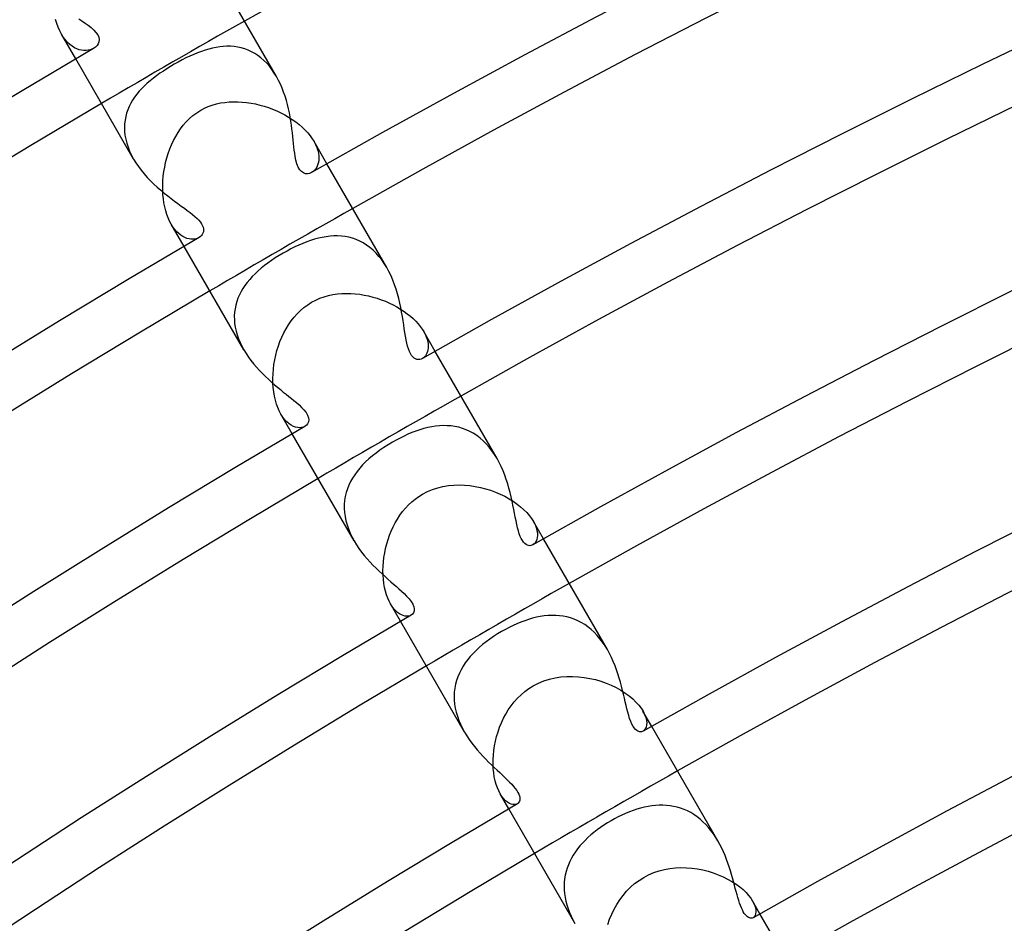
# Model space of a CAD drawing. Header units: millimetres. Extents: x -310 to 310, y -273 to 273.
# Tile 25 of 76: x -125 to -101, y 189 to 211. Entities that reach past the tile are written whole.
import ezdxf

# ---------------------------------------------------------------- set-up
doc = ezdxf.new("R2010")
doc.units = ezdxf.units.MM
doc.layers.add('HIDDEN', color=7, linetype='Continuous')
doc.layers.add('THICK', color=7, linetype='Continuous')

msp = doc.modelspace()

# ---------------------------------------------------------------- linework, layer by layer
at = {"layer": 'HIDDEN'}
for p, q in [((-124.19, 211.161), (-124.219, 211.257)), ((-124.156, 211.069), (-124.19, 211.161)), ((-124.117, 210.984), (-124.156, 211.069)), ((-124.076, 210.905), (-124.117, 210.984)), ((-123.728, 210.303), (-124.076, 210.906)), ((-124.029, 210.83), (-124.076, 210.905)), ((-123.978, 210.763), (-124.029, 210.83)), ((-123.925, 210.703), (-123.978, 210.763)), ((-123.87, 210.652), (-123.925, 210.703)), ((-123.813, 210.609), (-123.87, 210.652)), ((-123.756, 210.573), (-123.813, 210.609)), ((-123.699, 210.546), (-123.756, 210.573)), ((-123.294, 210.558), (-123.334, 210.537)), ((-120.415, 210.564), (-120.503, 210.541)), ((-120.326, 210.582), (-120.415, 210.564)), ((-120.238, 210.595), (-120.326, 210.582)), ((-120.15, 210.605), (-120.238, 210.595)), ((-120.062, 210.609), (-120.15, 210.605)), ((-119.974, 210.608), (-120.062, 210.609)), ((-119.887, 210.601), (-119.974, 210.608)), ((-119.8, 210.588), (-119.887, 210.601)), ((-119.715, 210.57), (-119.8, 210.588)), ((-119.63, 210.545), (-119.715, 210.57)), ((-123.642, 210.525), (-123.699, 210.546)), ((-123.585, 210.512), (-123.642, 210.525)), ((-123.53, 210.505), (-123.585, 210.512)), ((-123.477, 210.505), (-123.53, 210.505)), ((-123.426, 210.511), (-123.477, 210.505)), ((-123.378, 210.522), (-123.426, 210.511)), ((-123.334, 210.537), (-123.378, 210.522)), ((-121.055, 210.325), (-121.15, 210.277)), ((-120.96, 210.37), (-121.055, 210.325)), ((-120.867, 210.411), (-120.96, 210.37)), ((-120.775, 210.45), (-120.867, 210.411)), ((-120.683, 210.484), (-120.775, 210.45)), ((-120.593, 210.515), (-120.683, 210.484)), ((-120.503, 210.541), (-120.593, 210.515)), ((-119.548, 210.514), (-119.63, 210.545)), ((-119.467, 210.477), (-119.548, 210.514)), ((-119.388, 210.433), (-119.467, 210.477)), ((-119.311, 210.383), (-119.388, 210.433)), ((-119.237, 210.327), (-119.311, 210.383)), ((-119.165, 210.264), (-119.237, 210.327)), ((-121.43, 210.119), (-121.517, 210.065)), ((-121.342, 210.171), (-121.43, 210.119)), ((-121.245, 210.225), (-121.342, 210.171)), ((-121.15, 210.277), (-121.245, 210.225)), ((-119.097, 210.196), (-119.165, 210.264)), ((-119.033, 210.123), (-119.097, 210.196)), ((-118.972, 210.044), (-119.033, 210.123)), ((-121.768, 209.895), (-121.846, 209.835)), ((-121.687, 209.953), (-121.768, 209.895)), ((-121.603, 210.009), (-121.687, 209.953)), ((-121.517, 210.065), (-121.603, 210.009)), ((-118.914, 209.96), (-118.972, 210.044)), ((-118.861, 209.873), (-118.914, 209.96)), ((-122.063, 209.648), (-122.128, 209.583)), ((-121.994, 209.712), (-122.063, 209.648)), ((-121.922, 209.774), (-121.994, 209.712)), ((-121.846, 209.835), (-121.922, 209.774)), ((-122.3, 209.376), (-122.349, 209.302)), ((-122.247, 209.447), (-122.3, 209.376)), ((-122.19, 209.516), (-122.247, 209.447)), ((-122.128, 209.583), (-122.19, 209.516)), ((-122.432, 209.149), (-122.465, 209.069)), ((-122.393, 209.227), (-122.432, 209.149)), ((-122.349, 209.302), (-122.393, 209.227)), ((-120.61, 209.104), (-120.516, 209.146)), ((-120.516, 209.146), (-120.419, 209.182)), ((-120.419, 209.182), (-120.319, 209.21)), ((-120.319, 209.21), (-120.217, 209.233)), ((-120.217, 209.233), (-120.113, 209.249)), ((-120.113, 209.249), (-120.009, 209.26)), ((-120.009, 209.26), (-119.903, 209.264)), ((-119.903, 209.264), (-119.797, 209.263)), ((-119.797, 209.263), (-119.69, 209.257)), ((-119.69, 209.257), (-119.584, 209.246)), ((-119.584, 209.246), (-119.477, 209.23)), ((-119.477, 209.23), (-119.371, 209.209)), ((-119.371, 209.209), (-119.265, 209.184)), ((-119.265, 209.184), (-119.161, 209.154)), ((-119.161, 209.154), (-119.057, 209.12)), ((-122.516, 208.902), (-122.533, 208.816)), ((-122.494, 208.987), (-122.516, 208.902)), ((-122.465, 209.069), (-122.494, 208.987)), ((-120.97, 208.856), (-120.886, 208.929)), ((-120.886, 208.929), (-120.796, 208.996)), ((-120.796, 208.996), (-120.699, 209.057)), ((-120.699, 209.057), (-120.61, 209.104)), ((-119.057, 209.12), (-118.955, 209.082)), ((-118.955, 209.082), (-118.855, 209.04)), ((-118.855, 209.04), (-118.757, 208.993)), ((-118.757, 208.993), (-118.661, 208.943)), ((-118.661, 208.943), (-118.568, 208.89)), ((-118.568, 208.89), (-118.479, 208.833)), ((-122.543, 208.727), (-122.547, 208.637)), ((-122.533, 208.816), (-122.543, 208.727)), ((-121.187, 208.608), (-121.12, 208.695)), ((-121.12, 208.695), (-121.048, 208.777)), ((-121.048, 208.777), (-120.97, 208.856)), ((-118.479, 208.833), (-118.394, 208.773)), ((-118.394, 208.773), (-118.314, 208.71)), ((-118.314, 208.71), (-118.238, 208.645)), ((-122.547, 208.637), (-122.544, 208.544)), ((-122.544, 208.544), (-122.534, 208.45)), ((-122.534, 208.45), (-122.517, 208.354)), ((-121.357, 208.324), (-121.305, 208.422)), ((-121.305, 208.422), (-121.248, 208.517)), ((-121.248, 208.517), (-121.187, 208.608)), ((-118.238, 208.645), (-118.168, 208.577)), ((-118.168, 208.577), (-118.104, 208.508)), ((-118.104, 208.508), (-118.046, 208.437)), ((-118.046, 208.437), (-117.995, 208.367)), ((-122.517, 208.354), (-122.492, 208.258)), ((-122.492, 208.258), (-122.461, 208.162)), ((-121.447, 208.118), (-121.405, 208.222)), ((-121.405, 208.222), (-121.357, 208.324)), ((-117.995, 208.367), (-117.951, 208.297)), ((-117.951, 208.297), (-117.912, 208.223)), ((-117.639, 207.756), (-117.951, 208.297)), ((-117.912, 208.223), (-117.881, 208.151)), ((-122.461, 208.162), (-122.423, 208.066)), ((-122.423, 208.066), (-122.377, 207.97)), ((-122.377, 207.97), (-122.326, 207.874)), ((-121.519, 207.901), (-121.486, 208.011)), ((-121.486, 208.011), (-121.447, 208.118)), ((-117.881, 208.151), (-117.858, 208.08)), ((-117.858, 208.08), (-117.842, 208.013)), ((-117.842, 208.013), (-117.834, 207.948)), ((-117.834, 207.948), (-117.832, 207.886)), ((-121.572, 207.679), (-121.548, 207.791)), ((-121.548, 207.791), (-121.519, 207.901)), ((-117.864, 207.722), (-117.885, 207.677)), ((-117.847, 207.773), (-117.864, 207.722)), ((-117.837, 207.827), (-117.847, 207.773)), ((-117.832, 207.886), (-117.837, 207.827)), ((-121.615, 207.344), (-121.606, 207.456)), ((-121.606, 207.456), (-121.591, 207.568)), ((-121.591, 207.568), (-121.572, 207.679)), ((-117.973, 207.571), (-118.008, 207.547)), ((-117.94, 207.601), (-117.973, 207.571)), ((-117.91, 207.636), (-117.94, 207.601)), ((-117.885, 207.677), (-117.91, 207.636)), ((-121.62, 207.233), (-121.615, 207.344)), ((-121.619, 207.123), (-121.62, 207.233)), ((-121.614, 207.016), (-121.619, 207.123)), ((-121.604, 206.911), (-121.614, 207.016)), ((-121.59, 206.81), (-121.604, 206.911)), ((-121.571, 206.712), (-121.59, 206.81)), ((-121.547, 206.617), (-121.571, 206.712)), ((-121.519, 206.528), (-121.547, 206.617)), ((-121.488, 206.445), (-121.519, 206.528)), ((-121.453, 206.368), (-121.488, 206.445)), ((-121.415, 206.297), (-121.453, 206.368)), ((-121.371, 206.228), (-121.415, 206.297)), ((-121.103, 205.756), (-121.415, 206.297)), ((-121.326, 206.166), (-121.371, 206.228)), ((-121.278, 206.112), (-121.326, 206.166)), ((-121.23, 206.066), (-121.278, 206.112)), ((-121.18, 206.027), (-121.23, 206.066)), ((-121.13, 205.995), (-121.18, 206.027)), ((-121.08, 205.969), (-121.13, 205.995)), ((-121.031, 205.95), (-121.08, 205.969)), ((-120.982, 205.938), (-121.031, 205.95)), ((-120.935, 205.931), (-120.982, 205.938)), ((-120.89, 205.93), (-120.935, 205.931)), ((-120.848, 205.933), (-120.89, 205.93)), ((-120.808, 205.942), (-120.848, 205.933)), ((-120.77, 205.955), (-120.808, 205.942)), ((-120.737, 205.971), (-120.77, 205.955)), ((-118.319, 205.785), (-118.415, 205.741)), ((-118.224, 205.827), (-118.319, 205.785)), ((-118.128, 205.864), (-118.224, 205.827)), ((-118.033, 205.898), (-118.128, 205.864)), ((-117.938, 205.928), (-118.033, 205.898)), ((-117.844, 205.954), (-117.938, 205.928)), ((-117.75, 205.975), (-117.844, 205.954)), ((-117.656, 205.991), (-117.75, 205.975)), ((-117.563, 206.003), (-117.656, 205.991)), ((-117.47, 206.009), (-117.563, 206.003)), ((-117.378, 206.009), (-117.47, 206.009)), ((-117.286, 206.004), (-117.378, 206.009)), ((-117.196, 205.993), (-117.286, 206.004)), ((-117.106, 205.976), (-117.196, 205.993)), ((-117.017, 205.952), (-117.106, 205.976)), ((-116.929, 205.922), (-117.017, 205.952)), ((-116.843, 205.884), (-116.929, 205.922)), ((-116.759, 205.84), (-116.843, 205.884)), ((-116.677, 205.789), (-116.759, 205.84)), ((-116.597, 205.731), (-116.677, 205.789)), ((-118.698, 205.591), (-118.795, 205.533)), ((-118.605, 205.643), (-118.698, 205.591)), ((-118.511, 205.693), (-118.605, 205.643)), ((-118.415, 205.741), (-118.511, 205.693)), ((-116.52, 205.665), (-116.597, 205.731)), ((-116.446, 205.593), (-116.52, 205.665)), ((-116.376, 205.514), (-116.446, 205.593)), ((-119.067, 205.352), (-119.151, 205.289)), ((-118.98, 205.414), (-119.067, 205.352)), ((-118.889, 205.474), (-118.98, 205.414)), ((-118.795, 205.533), (-118.889, 205.474)), ((-116.309, 205.429), (-116.376, 205.514)), ((-116.247, 205.339), (-116.309, 205.429)), ((-116.189, 205.245), (-116.247, 205.339)), ((-119.379, 205.093), (-119.447, 205.024)), ((-119.307, 205.159), (-119.379, 205.093)), ((-119.231, 205.225), (-119.307, 205.159)), ((-119.151, 205.289), (-119.231, 205.225)), ((-119.57, 204.883), (-119.625, 204.81)), ((-119.511, 204.955), (-119.57, 204.883)), ((-119.447, 205.024), (-119.511, 204.955)), ((-119.72, 204.658), (-119.76, 204.579)), ((-119.675, 204.735), (-119.72, 204.658)), ((-119.625, 204.81), (-119.675, 204.735)), ((-117.491, 204.586), (-117.383, 204.602)), ((-117.383, 204.602), (-117.275, 204.612)), ((-117.275, 204.612), (-117.166, 204.615)), ((-117.166, 204.615), (-117.058, 204.613)), ((-117.058, 204.613), (-116.95, 204.606)), ((-116.95, 204.606), (-116.842, 204.594)), ((-116.842, 204.594), (-116.735, 204.576)), ((-119.824, 204.415), (-119.848, 204.331)), ((-119.795, 204.498), (-119.824, 204.415)), ((-119.76, 204.579), (-119.795, 204.498)), ((-118.104, 204.341), (-118.01, 204.399)), ((-118.01, 204.399), (-117.91, 204.452)), ((-117.91, 204.452), (-117.808, 204.497)), ((-117.808, 204.497), (-117.704, 204.534)), ((-117.704, 204.534), (-117.598, 204.563)), ((-117.598, 204.563), (-117.491, 204.586)), ((-116.735, 204.576), (-116.629, 204.554)), ((-116.629, 204.554), (-116.524, 204.528)), ((-116.524, 204.528), (-116.421, 204.498)), ((-116.421, 204.498), (-116.32, 204.463)), ((-116.32, 204.463), (-116.22, 204.425)), ((-116.22, 204.425), (-116.124, 204.382)), ((-116.124, 204.382), (-116.03, 204.337)), ((-119.877, 204.157), (-119.883, 204.068)), ((-119.866, 204.245), (-119.877, 204.157)), ((-119.848, 204.331), (-119.866, 204.245)), ((-118.435, 204.039), (-118.36, 204.123)), ((-118.36, 204.123), (-118.279, 204.202)), ((-118.279, 204.202), (-118.194, 204.275)), ((-118.194, 204.275), (-118.104, 204.341)), ((-116.03, 204.337), (-115.939, 204.288)), ((-115.939, 204.288), (-115.851, 204.235)), ((-115.851, 204.235), (-115.768, 204.18)), ((-115.768, 204.18), (-115.689, 204.123)), ((-115.689, 204.123), (-115.615, 204.064)), ((-119.883, 204.068), (-119.882, 203.978)), ((-119.882, 203.978), (-119.875, 203.886)), ((-119.875, 203.886), (-119.861, 203.793)), ((-118.57, 203.856), (-118.505, 203.95)), ((-118.505, 203.95), (-118.435, 204.039)), ((-115.615, 204.064), (-115.547, 204.003)), ((-115.547, 204.003), (-115.484, 203.941)), ((-115.484, 203.941), (-115.426, 203.878)), ((-115.426, 203.878), (-115.374, 203.814)), ((-119.861, 203.793), (-119.841, 203.701)), ((-119.841, 203.701), (-119.815, 203.608)), ((-118.732, 203.555), (-118.683, 203.659)), ((-118.683, 203.659), (-118.629, 203.759)), ((-118.629, 203.759), (-118.57, 203.856)), ((-115.374, 203.814), (-115.329, 203.751)), ((-115.329, 203.751), (-115.291, 203.689)), ((-115.291, 203.689), (-115.257, 203.626)), ((-115.014, 203.21), (-115.291, 203.689)), ((-119.815, 203.608), (-119.783, 203.516)), ((-119.783, 203.516), (-119.745, 203.424)), ((-119.745, 203.424), (-119.701, 203.333)), ((-118.815, 203.341), (-118.776, 203.45)), ((-118.776, 203.45), (-118.732, 203.555)), ((-115.257, 203.626), (-115.23, 203.564)), ((-115.23, 203.564), (-115.209, 203.505)), ((-115.209, 203.505), (-115.194, 203.447)), ((-115.194, 203.447), (-115.185, 203.392)), ((-119.701, 203.333), (-119.652, 203.244)), ((-118.879, 203.119), (-118.85, 203.231)), ((-118.85, 203.231), (-118.815, 203.341)), ((-115.212, 203.165), (-115.229, 203.131)), ((-115.198, 203.204), (-115.212, 203.165)), ((-115.188, 203.246), (-115.198, 203.204)), ((-115.182, 203.292), (-115.188, 203.246)), ((-115.185, 203.392), (-115.181, 203.341)), ((-115.181, 203.341), (-115.182, 203.292)), ((-118.922, 202.893), (-118.903, 203.006)), ((-118.903, 203.006), (-118.879, 203.119)), ((-115.297, 203.052), (-115.323, 203.034)), ((-115.272, 203.074), (-115.297, 203.052)), ((-115.249, 203.1), (-115.272, 203.074)), ((-115.229, 203.131), (-115.249, 203.1)), ((-118.945, 202.665), (-118.936, 202.779)), ((-118.936, 202.779), (-118.922, 202.893)), ((-118.949, 202.553), (-118.945, 202.665)), ((-118.947, 202.442), (-118.949, 202.553)), ((-118.94, 202.333), (-118.947, 202.442)), ((-118.928, 202.226), (-118.94, 202.333)), ((-118.91, 202.123), (-118.928, 202.226)), ((-118.888, 202.025), (-118.91, 202.123)), ((-118.861, 201.932), (-118.888, 202.025)), ((-118.83, 201.845), (-118.861, 201.932)), ((-118.794, 201.764), (-118.83, 201.845)), ((-118.755, 201.689), (-118.794, 201.764)), ((-118.708, 201.617), (-118.755, 201.689)), ((-118.478, 201.21), (-118.755, 201.689)), ((-118.66, 201.553), (-118.708, 201.617)), ((-118.609, 201.499), (-118.66, 201.553)), ((-118.556, 201.454), (-118.609, 201.499)), ((-118.503, 201.417), (-118.556, 201.454)), ((-118.45, 201.39), (-118.503, 201.417)), ((-118.397, 201.371), (-118.45, 201.39)), ((-118.346, 201.36), (-118.397, 201.371)), ((-118.297, 201.357), (-118.346, 201.36)), ((-118.251, 201.361), (-118.297, 201.357)), ((-118.209, 201.372), (-118.251, 201.361)), ((-118.171, 201.39), (-118.209, 201.372)), ((-115.48, 201.275), (-115.576, 201.238)), ((-115.384, 201.308), (-115.48, 201.275)), ((-115.288, 201.336), (-115.384, 201.308)), ((-115.193, 201.36), (-115.288, 201.336)), ((-115.097, 201.38), (-115.193, 201.36)), ((-115.002, 201.395), (-115.097, 201.38)), ((-114.907, 201.404), (-115.002, 201.395)), ((-114.813, 201.409), (-114.907, 201.404)), ((-114.719, 201.407), (-114.813, 201.409)), ((-114.626, 201.4), (-114.719, 201.407)), ((-114.534, 201.387), (-114.626, 201.4)), ((-114.442, 201.368), (-114.534, 201.387)), ((-114.352, 201.342), (-114.442, 201.368)), ((-114.263, 201.309), (-114.352, 201.342)), ((-114.176, 201.27), (-114.263, 201.309)), ((-114.091, 201.223), (-114.176, 201.27)), ((-115.959, 201.058), (-116.051, 201.006)), ((-115.865, 201.107), (-115.959, 201.058)), ((-115.769, 201.154), (-115.865, 201.107)), ((-115.673, 201.198), (-115.769, 201.154)), ((-115.576, 201.238), (-115.673, 201.198)), ((-114.007, 201.169), (-114.091, 201.223)), ((-113.926, 201.108), (-114.007, 201.169)), ((-113.849, 201.041), (-113.926, 201.108)), ((-113.774, 200.967), (-113.849, 201.041)), ((-116.355, 200.812), (-116.447, 200.744)), ((-116.257, 200.879), (-116.355, 200.812)), ((-116.156, 200.943), (-116.257, 200.879)), ((-116.051, 201.006), (-116.156, 200.943)), ((-113.703, 200.886), (-113.774, 200.967)), ((-113.636, 200.8), (-113.703, 200.886)), ((-113.573, 200.708), (-113.636, 200.8)), ((-116.619, 200.603), (-116.699, 200.53)), ((-116.536, 200.674), (-116.619, 200.603)), ((-116.447, 200.744), (-116.536, 200.674)), ((-113.514, 200.612), (-113.573, 200.708)), ((-116.906, 200.299), (-116.965, 200.219)), ((-116.842, 200.378), (-116.906, 200.299)), ((-116.773, 200.455), (-116.842, 200.378)), ((-116.699, 200.53), (-116.773, 200.455)), ((-117.018, 200.136), (-117.066, 200.051)), ((-116.965, 200.219), (-117.018, 200.136)), ((-117.143, 199.874), (-117.172, 199.783)), ((-117.107, 199.964), (-117.143, 199.874)), ((-117.066, 200.051), (-117.107, 199.964)), ((-115.202, 199.81), (-115.079, 199.861)), ((-115.079, 199.861), (-114.952, 199.902)), ((-114.952, 199.902), (-114.824, 199.933)), ((-114.824, 199.933), (-114.694, 199.954)), ((-114.694, 199.954), (-114.563, 199.967)), ((-114.563, 199.967), (-114.433, 199.97)), ((-114.433, 199.97), (-114.303, 199.966)), ((-114.303, 199.966), (-114.173, 199.954)), ((-114.173, 199.954), (-114.044, 199.935)), ((-114.044, 199.935), (-113.917, 199.91)), ((-113.917, 199.91), (-113.793, 199.878)), ((-113.793, 199.878), (-113.671, 199.84)), ((-113.671, 199.84), (-113.552, 199.796)), ((-117.209, 199.596), (-117.217, 199.499)), ((-117.194, 199.69), (-117.209, 199.596)), ((-117.172, 199.783), (-117.194, 199.69)), ((-115.583, 199.56), (-115.5, 199.628)), ((-115.5, 199.628), (-115.413, 199.691)), ((-115.413, 199.691), (-115.324, 199.747)), ((-115.324, 199.747), (-115.202, 199.81)), ((-113.552, 199.796), (-113.437, 199.747)), ((-113.437, 199.747), (-113.327, 199.694)), ((-113.327, 199.694), (-113.221, 199.635)), ((-113.221, 199.635), (-113.12, 199.573)), ((-117.217, 199.499), (-117.219, 199.401)), ((-117.219, 199.401), (-117.212, 199.301)), ((-115.805, 199.323), (-115.736, 199.406)), ((-115.736, 199.406), (-115.662, 199.485)), ((-115.662, 199.485), (-115.583, 199.56)), ((-113.12, 199.573), (-113.027, 199.507)), ((-113.027, 199.507), (-112.941, 199.439)), ((-112.941, 199.439), (-112.862, 199.369)), ((-112.862, 199.369), (-112.792, 199.298)), ((-117.212, 199.301), (-117.199, 199.201)), ((-117.199, 199.201), (-117.179, 199.102)), ((-117.179, 199.102), (-117.151, 199.002)), ((-115.984, 199.049), (-115.929, 199.144)), ((-115.929, 199.144), (-115.869, 199.235)), ((-115.869, 199.235), (-115.805, 199.323)), ((-112.792, 199.298), (-112.729, 199.225)), ((-112.729, 199.225), (-112.676, 199.154)), ((-112.676, 199.154), (-112.632, 199.084)), ((-117.151, 199.002), (-117.117, 198.902)), ((-117.117, 198.902), (-117.076, 198.803)), ((-116.08, 198.852), (-116.034, 198.952)), ((-116.034, 198.952), (-115.984, 199.049)), ((-112.632, 199.084), (-112.593, 199.009)), ((-112.389, 198.663), (-112.632, 199.084)), ((-112.593, 199.009), (-112.564, 198.937)), ((-112.564, 198.937), (-112.545, 198.869)), ((-112.545, 198.869), (-112.534, 198.806)), ((-117.076, 198.803), (-117.029, 198.706)), ((-117.029, 198.706), (-116.978, 198.611)), ((-116.189, 198.538), (-116.157, 198.644)), ((-116.157, 198.644), (-116.121, 198.749)), ((-116.121, 198.749), (-116.08, 198.852)), ((-112.548, 198.645), (-112.566, 198.603)), ((-112.537, 198.693), (-112.548, 198.645)), ((-112.532, 198.747), (-112.537, 198.693)), ((-112.534, 198.806), (-112.532, 198.747)), ((-116.238, 198.322), (-116.216, 198.43)), ((-116.216, 198.43), (-116.189, 198.538)), ((-112.615, 198.539), (-112.645, 198.518)), ((-112.588, 198.568), (-112.615, 198.539)), ((-112.566, 198.603), (-112.588, 198.568)), ((-116.268, 198.105), (-116.256, 198.214)), ((-116.256, 198.214), (-116.238, 198.322)), ((-116.279, 197.891), (-116.276, 197.997)), ((-116.276, 197.997), (-116.268, 198.105)), ((-116.277, 197.786), (-116.279, 197.891)), ((-116.27, 197.683), (-116.277, 197.786)), ((-116.258, 197.582), (-116.27, 197.683)), ((-116.241, 197.486), (-116.258, 197.582)), ((-116.22, 197.395), (-116.241, 197.486)), ((-116.195, 197.309), (-116.22, 197.395)), ((-116.165, 197.228), (-116.195, 197.309)), ((-116.132, 197.152), (-116.165, 197.228)), ((-116.096, 197.084), (-116.132, 197.152)), ((-116.056, 197.021), (-116.096, 197.084)), ((-115.853, 196.663), (-116.096, 197.084)), ((-116.014, 196.965), (-116.056, 197.021)), ((-115.969, 196.917), (-116.014, 196.965)), ((-115.924, 196.876), (-115.969, 196.917)), ((-115.879, 196.844), (-115.924, 196.876)), ((-115.833, 196.819), (-115.879, 196.844)), ((-115.789, 196.801), (-115.833, 196.819)), ((-115.746, 196.79), (-115.789, 196.801)), ((-115.705, 196.786), (-115.746, 196.79)), ((-115.666, 196.789), (-115.705, 196.786)), ((-115.631, 196.797), (-115.666, 196.789)), ((-115.599, 196.812), (-115.631, 196.797)), ((-112.653, 196.737), (-112.748, 196.709)), ((-112.558, 196.76), (-112.653, 196.737)), ((-112.464, 196.779), (-112.558, 196.76)), ((-112.37, 196.793), (-112.464, 196.779)), ((-112.276, 196.802), (-112.37, 196.793)), ((-112.183, 196.806), (-112.276, 196.802)), ((-112.091, 196.805), (-112.183, 196.806)), ((-111.999, 196.798), (-112.091, 196.805)), ((-111.908, 196.786), (-111.999, 196.798)), ((-111.818, 196.768), (-111.908, 196.786)), ((-111.729, 196.744), (-111.818, 196.768)), ((-111.642, 196.713), (-111.729, 196.744)), ((-111.555, 196.676), (-111.642, 196.713)), ((-113.219, 196.516), (-113.311, 196.468)), ((-113.126, 196.562), (-113.219, 196.516)), ((-113.031, 196.604), (-113.126, 196.562)), ((-112.937, 196.643), (-113.031, 196.604)), ((-112.842, 196.678), (-112.937, 196.643)), ((-112.748, 196.709), (-112.842, 196.678)), ((-111.47, 196.633), (-111.555, 196.676)), ((-111.388, 196.583), (-111.47, 196.633)), ((-111.309, 196.527), (-111.388, 196.583)), ((-111.231, 196.464), (-111.309, 196.527)), ((-113.596, 196.297), (-113.689, 196.233)), ((-113.501, 196.358), (-113.596, 196.297)), ((-113.402, 196.418), (-113.501, 196.358)), ((-113.311, 196.468), (-113.402, 196.418)), ((-111.157, 196.396), (-111.231, 196.464)), ((-111.085, 196.321), (-111.157, 196.396)), ((-111.018, 196.241), (-111.085, 196.321)), ((-110.954, 196.157), (-111.018, 196.241)), ((-113.944, 196.031), (-114.021, 195.959)), ((-113.863, 196.1), (-113.944, 196.031)), ((-113.778, 196.168), (-113.863, 196.1)), ((-113.689, 196.233), (-113.778, 196.168)), ((-110.894, 196.069), (-110.954, 196.157)), ((-110.838, 195.977), (-110.894, 196.069)), ((-114.162, 195.811), (-114.225, 195.734)), ((-114.094, 195.886), (-114.162, 195.811)), ((-114.021, 195.959), (-114.094, 195.886)), ((-114.337, 195.574), (-114.385, 195.49)), ((-114.284, 195.655), (-114.337, 195.574)), ((-114.225, 195.734), (-114.284, 195.655)), ((-114.464, 195.318), (-114.495, 195.228)), ((-114.427, 195.405), (-114.464, 195.318)), ((-114.385, 195.49), (-114.427, 195.405)), ((-112.243, 195.262), (-112.105, 195.294)), ((-112.105, 195.294), (-111.964, 195.315)), ((-111.964, 195.315), (-111.824, 195.327)), ((-111.824, 195.327), (-111.683, 195.328)), ((-111.683, 195.328), (-111.542, 195.32)), ((-111.542, 195.32), (-111.403, 195.304)), ((-111.403, 195.304), (-111.265, 195.28)), ((-111.265, 195.28), (-111.129, 195.248)), ((-114.537, 195.043), (-114.549, 194.948)), ((-114.519, 195.137), (-114.537, 195.043)), ((-114.495, 195.228), (-114.519, 195.137)), ((-112.742, 195.034), (-112.64, 195.098)), ((-112.64, 195.098), (-112.511, 195.165)), ((-112.511, 195.165), (-112.379, 195.219)), ((-112.379, 195.219), (-112.243, 195.262)), ((-111.129, 195.248), (-110.997, 195.209)), ((-110.997, 195.209), (-110.868, 195.163)), ((-110.868, 195.163), (-110.744, 195.111)), ((-110.744, 195.111), (-110.626, 195.054)), ((-110.626, 195.054), (-110.514, 194.991)), ((-114.549, 194.948), (-114.554, 194.852)), ((-114.554, 194.852), (-114.551, 194.755)), ((-113.019, 194.797), (-112.932, 194.882)), ((-112.932, 194.882), (-112.84, 194.962)), ((-112.84, 194.962), (-112.742, 195.034)), ((-110.514, 194.991), (-110.408, 194.923)), ((-110.408, 194.923), (-110.312, 194.852)), ((-110.312, 194.852), (-110.224, 194.779)), ((-114.551, 194.755), (-114.543, 194.657)), ((-114.543, 194.657), (-114.527, 194.558)), ((-113.24, 194.515), (-113.173, 194.613)), ((-113.173, 194.613), (-113.099, 194.707)), ((-113.099, 194.707), (-113.019, 194.797)), ((-110.224, 194.779), (-110.146, 194.705)), ((-110.146, 194.705), (-110.079, 194.629)), ((-110.079, 194.629), (-110.021, 194.554)), ((-114.527, 194.558), (-114.504, 194.458)), ((-114.504, 194.458), (-114.475, 194.359)), ((-114.475, 194.359), (-114.44, 194.261)), ((-113.356, 194.311), (-113.301, 194.414)), ((-113.301, 194.414), (-113.24, 194.515)), ((-110.021, 194.554), (-109.974, 194.481)), ((-109.764, 194.116), (-109.975, 194.481)), ((-109.974, 194.481), (-109.935, 194.403)), ((-109.935, 194.403), (-109.907, 194.329)), ((-109.907, 194.329), (-109.89, 194.26)), ((-114.44, 194.261), (-114.399, 194.165)), ((-114.399, 194.165), (-114.353, 194.069)), ((-113.489, 193.986), (-113.45, 194.096)), ((-113.45, 194.096), (-113.406, 194.205)), ((-113.406, 194.205), (-113.356, 194.311)), ((-109.899, 194.093), (-109.918, 194.052)), ((-109.888, 194.142), (-109.899, 194.093)), ((-109.89, 194.26), (-109.884, 194.197)), ((-109.884, 194.197), (-109.888, 194.142)), ((-114.353, 194.069), (-114.301, 193.975)), ((-113.551, 193.76), (-113.523, 193.873)), ((-113.523, 193.873), (-113.489, 193.986)), ((-109.943, 194.02), (-109.973, 193.997)), ((-109.918, 194.052), (-109.943, 194.02)), ((-113.591, 193.533), (-113.574, 193.646)), ((-113.574, 193.646), (-113.551, 193.76)), ((-113.609, 193.308), (-113.603, 193.42)), ((-113.603, 193.42), (-113.591, 193.533)), ((-113.61, 193.198), (-113.609, 193.308)), ((-113.605, 193.091), (-113.61, 193.198)), ((-113.595, 192.987), (-113.605, 193.091)), ((-113.58, 192.888), (-113.595, 192.987)), ((-113.56, 192.794), (-113.58, 192.888)), ((-113.535, 192.706), (-113.56, 192.794)), ((-113.506, 192.624), (-113.535, 192.706)), ((-113.474, 192.549), (-113.506, 192.624)), ((-113.438, 192.481), (-113.474, 192.549)), ((-113.228, 192.116), (-113.439, 192.481)), ((-113.396, 192.415), (-113.438, 192.481)), ((-113.352, 192.359), (-113.396, 192.415)), ((-113.306, 192.313), (-113.352, 192.359)), ((-113.26, 192.276), (-113.306, 192.313)), ((-113.214, 192.248), (-113.26, 192.276)), ((-113.17, 192.23), (-113.214, 192.248)), ((-113.127, 192.22), (-113.17, 192.23)), ((-113.088, 192.218), (-113.127, 192.22)), ((-113.052, 192.224), (-113.088, 192.218)), ((-113.02, 192.238), (-113.052, 192.224)), ((-109.762, 192.185), (-109.852, 192.171)), ((-109.673, 192.195), (-109.762, 192.185)), ((-109.583, 192.201), (-109.673, 192.195)), ((-109.495, 192.201), (-109.583, 192.201)), ((-109.407, 192.197), (-109.495, 192.201)), ((-109.319, 192.188), (-109.407, 192.197)), ((-109.233, 192.174), (-109.319, 192.188)), ((-110.485, 191.963), (-110.575, 191.92)), ((-110.395, 192.004), (-110.485, 191.963)), ((-110.304, 192.041), (-110.395, 192.004)), ((-110.214, 192.074), (-110.304, 192.041)), ((-110.123, 192.104), (-110.214, 192.074)), ((-110.033, 192.13), (-110.123, 192.104)), ((-109.942, 192.153), (-110.033, 192.13)), ((-109.852, 192.171), (-109.942, 192.153)), ((-109.147, 192.155), (-109.233, 192.174)), ((-109.063, 192.13), (-109.147, 192.155)), ((-108.98, 192.1), (-109.063, 192.13)), ((-108.898, 192.064), (-108.98, 192.1)), ((-108.818, 192.023), (-108.898, 192.064)), ((-108.741, 191.976), (-108.818, 192.023)), ((-108.664, 191.923), (-108.741, 191.976)), ((-110.923, 191.719), (-111.006, 191.662)), ((-110.838, 191.773), (-110.923, 191.719)), ((-110.75, 191.825), (-110.838, 191.773)), ((-110.663, 191.874), (-110.75, 191.825)), ((-110.575, 191.92), (-110.663, 191.874)), ((-108.591, 191.865), (-108.664, 191.923)), ((-108.52, 191.803), (-108.591, 191.865)), ((-108.452, 191.735), (-108.52, 191.803)), ((-108.387, 191.663), (-108.452, 191.735)), ((-111.239, 191.481), (-111.311, 191.417)), ((-111.164, 191.543), (-111.239, 191.481)), ((-111.086, 191.604), (-111.164, 191.543)), ((-111.006, 191.662), (-111.086, 191.604)), ((-108.326, 191.587), (-108.387, 191.663)), ((-108.267, 191.507), (-108.326, 191.587)), ((-108.211, 191.424), (-108.267, 191.507)), ((-111.443, 191.283), (-111.504, 191.214)), ((-111.379, 191.351), (-111.443, 191.283)), ((-111.311, 191.417), (-111.379, 191.351)), ((-108.16, 191.338), (-108.211, 191.424)), ((-111.664, 190.995), (-111.708, 190.918)), ((-111.615, 191.07), (-111.664, 190.995)), ((-111.562, 191.143), (-111.615, 191.07)), ((-111.504, 191.214), (-111.562, 191.143)), ((-111.784, 190.759), (-111.814, 190.677)), ((-111.748, 190.84), (-111.784, 190.759)), ((-111.708, 190.918), (-111.748, 190.84)), ((-111.86, 190.508), (-111.875, 190.421)), ((-111.84, 190.593), (-111.86, 190.508)), ((-111.814, 190.677), (-111.84, 190.593)), ((-109.958, 190.452), (-109.838, 190.515)), ((-109.838, 190.515), (-109.714, 190.568)), ((-109.714, 190.568), (-109.586, 190.612)), ((-109.586, 190.612), (-109.456, 190.645)), ((-109.456, 190.645), (-109.323, 190.669)), ((-109.323, 190.669), (-109.19, 190.684)), ((-109.19, 190.684), (-109.055, 190.69)), ((-109.055, 190.69), (-108.921, 190.687)), ((-108.921, 190.687), (-108.788, 190.677)), ((-108.788, 190.677), (-108.655, 190.659)), ((-108.655, 190.659), (-108.524, 190.634)), ((-108.524, 190.634), (-108.396, 190.602)), ((-108.396, 190.602), (-108.271, 190.563)), ((-108.271, 190.563), (-108.149, 190.518)), ((-108.149, 190.518), (-108.032, 190.468)), ((-111.884, 190.332), (-111.887, 190.243)), ((-111.875, 190.421), (-111.884, 190.332)), ((-110.278, 190.213), (-110.177, 190.301)), ((-110.177, 190.301), (-110.07, 190.381)), ((-110.07, 190.381), (-109.958, 190.452)), ((-108.032, 190.468), (-107.922, 190.413)), ((-107.922, 190.413), (-107.817, 190.353)), ((-107.817, 190.353), (-107.719, 190.29)), ((-107.719, 190.29), (-107.628, 190.223)), ((-111.887, 190.243), (-111.885, 190.153)), ((-111.885, 190.153), (-111.878, 190.061)), ((-111.878, 190.061), (-111.864, 189.969)), ((-110.458, 190.017), (-110.371, 190.118)), ((-110.371, 190.118), (-110.278, 190.213)), ((-107.628, 190.223), (-107.547, 190.155)), ((-107.547, 190.155), (-107.476, 190.086)), ((-107.476, 190.086), (-107.413, 190.016)), ((-111.864, 189.969), (-111.845, 189.877)), ((-111.845, 189.877), (-111.82, 189.785)), ((-110.675, 189.681), (-110.61, 189.798)), ((-110.61, 189.798), (-110.537, 189.91)), ((-110.537, 189.91), (-110.458, 190.017)), ((-107.413, 190.016), (-107.361, 189.947)), ((-107.361, 189.947), (-107.318, 189.88)), ((-107.138, 189.569), (-107.318, 189.881)), ((-107.318, 189.88), (-107.281, 189.806)), ((-107.281, 189.806), (-107.255, 189.737)), ((-111.82, 189.785), (-111.79, 189.694)), ((-111.79, 189.694), (-111.755, 189.603)), ((-111.755, 189.603), (-111.716, 189.514)), ((-110.784, 189.437), (-110.733, 189.56)), ((-110.733, 189.56), (-110.675, 189.681)), ((-107.244, 189.568), (-107.258, 189.527)), ((-107.255, 189.737), (-107.242, 189.674)), ((-107.238, 189.617), (-107.244, 189.568)), ((-107.242, 189.674), (-107.238, 189.617)), ((-111.716, 189.514), (-111.672, 189.425)), ((-111.672, 189.425), (-111.624, 189.338)), ((-110.828, 189.311), (-110.784, 189.437)), ((-107.279, 189.496), (-107.306, 189.474)), ((-107.258, 189.527), (-107.279, 189.496))]:
    msp.add_line(p, q, dxfattribs=at)
for radius, start, end in [(242.75, 119.52793, 120.47205), (237.5, 119.51751, 120.48248), (232.25, 119.50662, 120.49343), (227, 119.49516, 120.50483), (221.75, 119.48324, 120.51674)]:
    msp.add_arc((0, 0), radius, start, end, dxfattribs=at)
at = {"layer": 'THICK'}
for p, q in [((-118.862, 209.874), (-120.264, 212.303)), ((-123.653, 211.273), (-123.577, 211.222)), ((-123.577, 211.222), (-123.503, 211.172)), ((-123.503, 211.172), (-123.429, 211.118)), ((-123.429, 211.118), (-123.357, 211.062)), ((-123.357, 211.062), (-123.292, 211.003)), ((-123.292, 211.003), (-123.237, 210.943)), ((-123.237, 210.943), (-123.196, 210.884)), ((-123.196, 210.884), (-123.171, 210.827)), ((-123.171, 210.827), (-123.162, 210.771)), ((-123.249, 210.589), (-123.294, 210.558)), ((-123.212, 210.627), (-123.249, 210.589)), ((-123.184, 210.67), (-123.212, 210.627)), ((-123.166, 210.719), (-123.184, 210.67)), ((-123.162, 210.771), (-123.166, 210.719)), ((-122.326, 207.874), (-123.728, 210.303)), ((-118.811, 209.782), (-118.861, 209.873)), ((-118.766, 209.688), (-118.811, 209.782)), ((-118.724, 209.592), (-118.766, 209.688)), ((-118.687, 209.494), (-118.724, 209.592)), ((-118.653, 209.395), (-118.687, 209.494)), ((-118.622, 209.295), (-118.653, 209.395)), ((-118.595, 209.194), (-118.622, 209.295)), ((-118.571, 209.094), (-118.595, 209.194)), ((-118.549, 208.994), (-118.571, 209.094)), ((-118.531, 208.894), (-118.549, 208.994)), ((-118.514, 208.796), (-118.531, 208.894)), ((-118.5, 208.699), (-118.514, 208.796)), ((-118.487, 208.604), (-118.5, 208.699)), ((-118.475, 208.511), (-118.487, 208.604)), ((-118.465, 208.421), (-118.475, 208.511)), ((-118.456, 208.334), (-118.465, 208.421)), ((-118.447, 208.25), (-118.456, 208.334)), ((-118.438, 208.17), (-118.447, 208.25)), ((-118.429, 208.093), (-118.438, 208.17)), ((-118.419, 208.018), (-118.429, 208.093)), ((-118.406, 207.934), (-118.419, 208.018)), ((-118.388, 207.846), (-118.406, 207.934)), ((-122.326, 207.874), (-122.269, 207.781)), ((-122.269, 207.781), (-122.206, 207.69)), ((-118.365, 207.76), (-118.388, 207.846)), ((-118.334, 207.68), (-118.365, 207.76)), ((-116.188, 205.244), (-117.639, 207.756)), ((-122.206, 207.69), (-122.139, 207.601)), ((-122.139, 207.601), (-122.068, 207.514)), ((-122.068, 207.514), (-121.993, 207.429)), ((-118.297, 207.616), (-118.334, 207.68)), ((-118.255, 207.568), (-118.297, 207.616)), ((-118.209, 207.536), (-118.255, 207.568)), ((-118.159, 207.519), (-118.209, 207.536)), ((-118.108, 207.515), (-118.159, 207.519)), ((-118.057, 207.525), (-118.108, 207.515)), ((-118.008, 207.547), (-118.057, 207.525)), ((-121.993, 207.429), (-121.914, 207.347)), ((-121.914, 207.347), (-121.834, 207.268)), ((-121.834, 207.268), (-121.751, 207.192)), ((-121.751, 207.192), (-121.667, 207.119)), ((-121.667, 207.119), (-121.582, 207.048)), ((-121.582, 207.048), (-121.498, 206.98)), ((-121.498, 206.98), (-121.413, 206.915)), ((-121.413, 206.915), (-121.33, 206.853)), ((-121.33, 206.853), (-121.249, 206.793)), ((-121.249, 206.793), (-121.171, 206.735)), ((-121.171, 206.735), (-121.095, 206.68)), ((-121.095, 206.68), (-121.024, 206.627)), ((-121.024, 206.627), (-120.956, 206.576)), ((-120.956, 206.576), (-120.894, 206.526)), ((-120.894, 206.526), (-120.838, 206.479)), ((-120.838, 206.479), (-120.788, 206.433)), ((-120.788, 206.433), (-120.744, 206.388)), ((-120.744, 206.388), (-120.707, 206.344)), ((-120.707, 206.344), (-120.676, 206.3)), ((-120.676, 206.3), (-120.653, 206.258)), ((-120.659, 206.043), (-120.681, 206.016)), ((-120.643, 206.074), (-120.659, 206.043)), ((-120.653, 206.258), (-120.637, 206.218)), ((-120.632, 206.107), (-120.643, 206.074)), ((-120.637, 206.218), (-120.629, 206.179)), ((-120.627, 206.142), (-120.632, 206.107)), ((-120.629, 206.179), (-120.627, 206.142)), ((-120.707, 205.992), (-120.737, 205.971)), ((-120.681, 206.016), (-120.707, 205.992)), ((-119.652, 203.244), (-121.103, 205.756)), ((-116.134, 205.144), (-116.189, 205.245)), ((-116.084, 205.04), (-116.134, 205.144)), ((-116.038, 204.933), (-116.084, 205.04)), ((-115.997, 204.825), (-116.038, 204.933)), ((-115.96, 204.715), (-115.997, 204.825)), ((-115.927, 204.604), (-115.96, 204.715)), ((-115.897, 204.492), (-115.927, 204.604)), ((-115.871, 204.381), (-115.897, 204.492)), ((-115.848, 204.271), (-115.871, 204.381)), ((-115.827, 204.163), (-115.848, 204.271)), ((-115.808, 204.057), (-115.827, 204.163)), ((-115.792, 203.954), (-115.808, 204.057)), ((-115.776, 203.854), (-115.792, 203.954)), ((-115.762, 203.758), (-115.776, 203.854)), ((-115.747, 203.665), (-115.762, 203.758)), ((-115.733, 203.576), (-115.747, 203.665)), ((-115.717, 203.491), (-115.733, 203.576)), ((-115.701, 203.411), (-115.717, 203.491)), ((-115.682, 203.336), (-115.701, 203.411)), ((-119.652, 203.244), (-119.598, 203.155)), ((-115.662, 203.268), (-115.682, 203.336)), ((-115.639, 203.208), (-115.662, 203.268)), ((-115.614, 203.155), (-115.639, 203.208)), ((-113.514, 200.612), (-115.014, 203.21)), ((-119.598, 203.155), (-119.54, 203.069)), ((-119.54, 203.069), (-119.479, 202.985)), ((-119.479, 202.985), (-119.413, 202.903)), ((-115.586, 203.111), (-115.614, 203.155)), ((-115.556, 203.074), (-115.586, 203.111)), ((-115.523, 203.045), (-115.556, 203.074)), ((-115.489, 203.025), (-115.523, 203.045)), ((-115.455, 203.013), (-115.489, 203.025)), ((-115.42, 203.009), (-115.455, 203.013)), ((-115.387, 203.011), (-115.42, 203.009)), ((-115.354, 203.02), (-115.387, 203.011)), ((-115.323, 203.034), (-115.354, 203.02)), ((-119.413, 202.903), (-119.345, 202.823)), ((-119.345, 202.823), (-119.275, 202.746)), ((-119.275, 202.746), (-119.204, 202.672)), ((-119.204, 202.672), (-119.131, 202.601)), ((-119.131, 202.601), (-119.058, 202.532)), ((-119.058, 202.532), (-118.984, 202.465)), ((-118.984, 202.465), (-118.91, 202.401)), ((-118.91, 202.401), (-118.837, 202.34)), ((-118.837, 202.34), (-118.765, 202.281)), ((-118.765, 202.281), (-118.695, 202.224)), ((-118.695, 202.224), (-118.626, 202.169)), ((-118.626, 202.169), (-118.56, 202.117)), ((-118.56, 202.117), (-118.497, 202.066)), ((-118.497, 202.066), (-118.437, 202.017)), ((-118.437, 202.017), (-118.378, 201.967)), ((-118.378, 201.967), (-118.315, 201.912)), ((-118.315, 201.912), (-118.253, 201.852)), ((-118.253, 201.852), (-118.195, 201.789)), ((-118.195, 201.789), (-118.145, 201.724)), ((-118.145, 201.724), (-118.108, 201.66)), ((-118.108, 201.66), (-118.087, 201.601)), ((-118.086, 201.497), (-118.105, 201.454)), ((-118.087, 201.601), (-118.08, 201.546)), ((-118.08, 201.546), (-118.086, 201.497)), ((-118.134, 201.418), (-118.171, 201.39)), ((-118.105, 201.454), (-118.134, 201.418)), ((-116.978, 198.612), (-118.478, 201.21)), ((-113.461, 200.515), (-113.514, 200.612)), ((-113.412, 200.416), (-113.461, 200.515)), ((-113.368, 200.314), (-113.412, 200.416)), ((-113.327, 200.21), (-113.368, 200.314)), ((-113.289, 200.104), (-113.327, 200.21)), ((-113.255, 199.998), (-113.289, 200.104)), ((-113.225, 199.892), (-113.255, 199.998)), ((-113.197, 199.787), (-113.225, 199.892)), ((-113.172, 199.682), (-113.197, 199.787)), ((-113.149, 199.579), (-113.172, 199.682)), ((-113.127, 199.478), (-113.149, 199.579)), ((-113.108, 199.378), (-113.127, 199.478)), ((-113.089, 199.282), (-113.108, 199.378)), ((-113.071, 199.188), (-113.089, 199.282)), ((-113.053, 199.098), (-113.071, 199.188)), ((-113.035, 199.012), (-113.053, 199.098)), ((-113.016, 198.931), (-113.035, 199.012)), ((-112.996, 198.855), (-113.016, 198.931)), ((-112.974, 198.786), (-112.996, 198.855)), ((-112.951, 198.723), (-112.974, 198.786)), ((-112.926, 198.668), (-112.951, 198.723)), ((-112.898, 198.619), (-112.926, 198.668)), ((-110.838, 195.977), (-112.389, 198.663)), ((-116.978, 198.611), (-116.922, 198.52)), ((-116.922, 198.52), (-116.862, 198.43)), ((-116.862, 198.43), (-116.798, 198.343)), ((-112.869, 198.579), (-112.898, 198.619)), ((-112.839, 198.548), (-112.869, 198.579)), ((-112.809, 198.525), (-112.839, 198.548)), ((-112.779, 198.509), (-112.809, 198.525)), ((-112.749, 198.5), (-112.779, 198.509)), ((-112.721, 198.497), (-112.749, 198.5)), ((-112.695, 198.5), (-112.721, 198.497)), ((-112.669, 198.506), (-112.695, 198.5)), ((-112.645, 198.518), (-112.669, 198.506)), ((-116.798, 198.343), (-116.732, 198.259)), ((-116.732, 198.259), (-116.663, 198.177)), ((-116.663, 198.177), (-116.592, 198.099)), ((-116.592, 198.099), (-116.521, 198.023)), ((-116.521, 198.023), (-116.448, 197.95)), ((-116.448, 197.95), (-116.375, 197.879)), ((-116.375, 197.879), (-116.302, 197.812)), ((-116.302, 197.812), (-116.229, 197.746)), ((-116.229, 197.746), (-116.158, 197.683)), ((-116.158, 197.683), (-116.088, 197.622)), ((-116.088, 197.622), (-116.021, 197.563)), ((-116.021, 197.563), (-115.955, 197.507)), ((-115.955, 197.507), (-115.893, 197.452)), ((-115.893, 197.452), (-115.832, 197.397)), ((-115.832, 197.397), (-115.768, 197.338)), ((-115.768, 197.338), (-115.706, 197.275)), ((-115.706, 197.275), (-115.647, 197.209)), ((-115.647, 197.209), (-115.597, 197.143)), ((-115.597, 197.143), (-115.558, 197.077)), ((-115.558, 197.077), (-115.534, 197.017)), ((-115.534, 197.017), (-115.523, 196.963)), ((-115.523, 196.963), (-115.526, 196.914)), ((-115.565, 196.838), (-115.599, 196.812)), ((-115.541, 196.872), (-115.565, 196.838)), ((-115.526, 196.914), (-115.541, 196.872)), ((-114.302, 193.977), (-115.853, 196.663)), ((-110.786, 195.882), (-110.838, 195.977)), ((-110.738, 195.785), (-110.786, 195.882)), ((-110.694, 195.686), (-110.738, 195.785)), ((-110.653, 195.587), (-110.694, 195.686)), ((-110.616, 195.486), (-110.653, 195.587)), ((-110.582, 195.386), (-110.616, 195.486)), ((-110.55, 195.285), (-110.582, 195.386)), ((-110.522, 195.185), (-110.55, 195.285)), ((-110.495, 195.087), (-110.522, 195.185)), ((-110.471, 194.989), (-110.495, 195.087)), ((-110.448, 194.894), (-110.471, 194.989)), ((-110.426, 194.801), (-110.448, 194.894)), ((-110.405, 194.711), (-110.426, 194.801)), ((-110.385, 194.624), (-110.405, 194.711)), ((-110.365, 194.541), (-110.385, 194.624)), ((-110.344, 194.459), (-110.365, 194.541)), ((-110.321, 194.38), (-110.344, 194.459)), ((-110.298, 194.304), (-110.321, 194.38)), ((-110.271, 194.234), (-110.298, 194.304)), ((-110.243, 194.169), (-110.271, 194.234)), ((-110.213, 194.115), (-110.243, 194.169)), ((-110.183, 194.072), (-110.213, 194.115)), ((-108.161, 191.34), (-109.764, 194.116)), ((-114.301, 193.975), (-114.246, 193.884)), ((-114.246, 193.884), (-114.187, 193.796)), ((-110.155, 194.039), (-110.183, 194.072)), ((-110.127, 194.016), (-110.155, 194.039)), ((-110.102, 193.999), (-110.127, 194.016)), ((-110.078, 193.989), (-110.102, 193.999)), ((-110.056, 193.983), (-110.078, 193.989)), ((-110.034, 193.981), (-110.056, 193.983)), ((-110.012, 193.983), (-110.034, 193.981)), ((-109.992, 193.989), (-110.012, 193.983)), ((-109.973, 193.997), (-109.992, 193.989)), ((-114.187, 193.796), (-114.125, 193.71)), ((-114.125, 193.71), (-114.061, 193.627)), ((-114.061, 193.627), (-113.995, 193.547)), ((-113.995, 193.547), (-113.926, 193.469)), ((-113.926, 193.469), (-113.857, 193.393)), ((-113.857, 193.393), (-113.788, 193.321)), ((-113.788, 193.321), (-113.718, 193.25)), ((-113.718, 193.25), (-113.649, 193.183)), ((-113.649, 193.183), (-113.581, 193.117)), ((-113.581, 193.117), (-113.514, 193.054)), ((-113.514, 193.054), (-113.448, 192.993)), ((-113.448, 192.993), (-113.385, 192.934)), ((-113.385, 192.934), (-113.323, 192.876)), ((-113.323, 192.876), (-113.265, 192.82)), ((-113.265, 192.82), (-113.209, 192.765)), ((-113.209, 192.765), (-113.158, 192.711)), ((-113.158, 192.711), (-113.112, 192.659)), ((-113.112, 192.659), (-113.07, 192.608)), ((-113.07, 192.608), (-113.035, 192.56)), ((-113.035, 192.56), (-113.007, 192.514)), ((-113.007, 192.514), (-112.985, 192.471)), ((-112.985, 192.471), (-112.97, 192.43)), ((-112.97, 192.43), (-112.961, 192.392)), ((-112.999, 192.254), (-113.02, 192.238)), ((-112.982, 192.274), (-112.999, 192.254)), ((-112.969, 192.298), (-112.982, 192.274)), ((-112.96, 192.326), (-112.969, 192.298)), ((-112.961, 192.392), (-112.958, 192.357)), ((-112.958, 192.357), (-112.96, 192.326)), ((-111.625, 189.34), (-113.228, 192.116)), ((-108.112, 191.251), (-108.16, 191.338)), ((-108.067, 191.162), (-108.112, 191.251)), ((-108.025, 191.072), (-108.067, 191.162)), ((-107.986, 190.981), (-108.025, 191.072)), ((-107.95, 190.889), (-107.986, 190.981)), ((-107.917, 190.797), (-107.95, 190.889)), ((-107.885, 190.706), (-107.917, 190.797)), ((-107.857, 190.615), (-107.885, 190.706)), ((-107.83, 190.526), (-107.857, 190.615)), ((-107.804, 190.438), (-107.83, 190.526)), ((-107.781, 190.352), (-107.804, 190.438)), ((-107.758, 190.268), (-107.781, 190.352)), ((-107.736, 190.187), (-107.758, 190.268)), ((-107.715, 190.108), (-107.736, 190.187)), ((-107.694, 190.033), (-107.715, 190.108)), ((-107.674, 189.961), (-107.694, 190.033)), ((-107.653, 189.892), (-107.674, 189.961)), ((-107.632, 189.828), (-107.653, 189.892)), ((-107.61, 189.768), (-107.632, 189.828)), ((-107.588, 189.712), (-107.61, 189.768)), ((-107.565, 189.663), (-107.588, 189.712)), ((-107.542, 189.618), (-107.565, 189.663)), ((-107.518, 189.58), (-107.542, 189.618)), ((-107.493, 189.546), (-107.518, 189.58)), ((-105.482, 186.7), (-107.138, 189.569)), ((-107.469, 189.519), (-107.493, 189.546)), ((-107.443, 189.496), (-107.469, 189.519)), ((-107.418, 189.48), (-107.443, 189.496)), ((-107.394, 189.468), (-107.418, 189.48)), ((-107.37, 189.463), (-107.394, 189.468)), ((-107.347, 189.462), (-107.37, 189.463)), ((-107.326, 189.466), (-107.347, 189.462)), ((-107.306, 189.474), (-107.326, 189.466))]:
    msp.add_line(p, q, dxfattribs=at)
for radius, start, end in [(242.75, 60.47209, 119.52793), (238.75, 60.37801, 119.62196), (237.5, 60.48251, 119.51751), (233.5, 60.4035, 119.59652), (232.25, 60.4934, 119.50662), (228.25, 60.42814, 119.57188), (227, 60.5048, 119.49516), (223, 60.45215, 119.54787), (221.75, 60.51678, 119.48324), (217.75, 60.47552, 119.52444), (216.5, 60.52932, 119.4707), (212.5, 60.4985, 119.50146), (211.25, 60.54244, 119.45757), (244, 120.3515, 179.64845), (242.75, 120.47205, 179.52796), (207.25, 60.52113, 119.47889), (238.75, 120.37803, 179.62198), (206, 60.55625, 119.44371), (237.5, 120.48248, 179.51753), (233.5, 120.40347, 179.59649), (232.25, 120.49343, 179.50659), (228.25, 120.42817, 179.57185), (227, 120.50483, 179.49519), (223, 120.45212, 179.5479), (221.75, 120.51674, 179.48321)]:
    msp.add_arc((0, 0), radius, start, end, dxfattribs=at)

doc.saveas('drawing.dxf')
